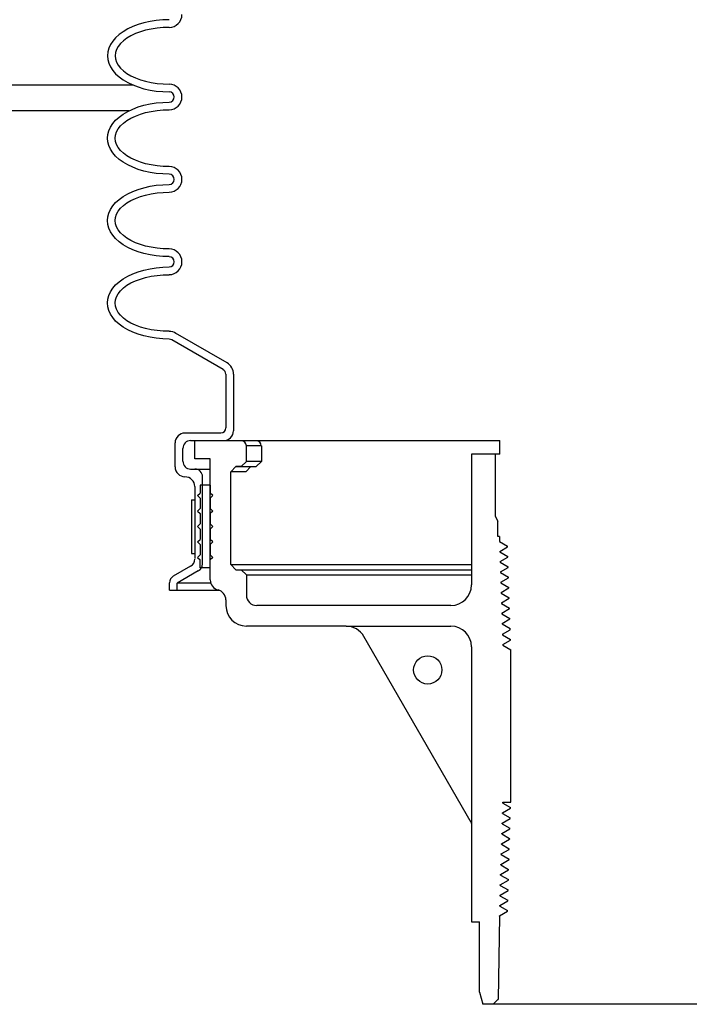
# Model space of a CAD drawing. Extents: x 2893 to 4079, y -406 to 622.
# Tile 43 of 53: x 3478 to 3486, y 485 to 497. Entities that reach past the tile are written whole.
import ezdxf

# ---------------------------------------------------------------- set-up
doc = ezdxf.new("R2010")
doc.units = 0
doc.header["$MEASUREMENT"] = 0
doc.layers.add('SPILL-BUCKET', color=1, linetype='CONTINUOUS')
doc.layers.add('TANK-SLAB', color=6, linetype='CONTINUOUS')

msp = doc.modelspace()

# ---------------------------------------------------------------- linework, layer by layer
at = {"layer": 'SPILL-BUCKET', "linetype": 'Continuous'}
for p, q in [((3479.83404, 496.56471), (3479.76047, 496.54872)), ((3479.90974, 496.57644), (3479.83404, 496.56471)), ((3479.98757, 496.58391), (3479.90974, 496.57644)), ((3480.06646, 496.58604), (3479.98757, 496.58391)), ((3479.50779, 496.44104), (3479.45875, 496.40586)), ((3479.5643, 496.47409), (3479.50779, 496.44104)), ((3479.62507, 496.50288), (3479.5643, 496.47409)), ((3479.69117, 496.5274), (3479.62507, 496.50288)), ((3479.71676, 496.43997), (3479.65705, 496.41758)), ((3479.76047, 496.54872), (3479.69117, 496.5274)), ((3479.78073, 496.4581), (3479.71676, 496.43997)), ((3479.84896, 496.47302), (3479.78073, 496.4581)), ((3479.9204, 496.48369), (3479.84896, 496.47302)), ((3479.9929, 496.49008), (3479.9204, 496.48369)), ((3480.06646, 496.49222), (3479.9929, 496.49008)), ((3479.38092, 496.32696), (3479.35213, 496.28431)), ((3479.4161, 496.36747), (3479.38092, 496.32696)), ((3479.45875, 496.40586), (3479.4161, 496.36747)), ((3479.50992, 496.33122), (3479.47474, 496.29817)), ((3479.55257, 496.36321), (3479.50992, 496.33122)), ((3479.60161, 496.392), (3479.55257, 496.36321)), ((3479.65705, 496.41758), (3479.60161, 496.392)), ((3479.33187, 496.23953), (3479.32014, 496.19475)), ((3479.35213, 496.28431), (3479.33187, 496.23953)), ((3479.42569, 496.22461), (3479.41397, 496.18729)), ((3479.44595, 496.26192), (3479.42569, 496.22461)), ((3479.47474, 496.29817), (3479.44595, 496.26192)), ((3479.32014, 496.19475), (3479.31588, 496.14891)), ((3479.31588, 496.14891), (3479.32014, 496.10306)), ((3479.31588, 496.14891), (3479.32014, 496.10306)), ((3479.32014, 496.10306), (3479.33187, 496.05722)), ((3479.32014, 496.10306), (3479.33187, 496.05722)), ((3479.41397, 496.18729), (3479.4097, 496.14891)), ((3479.4097, 496.14891), (3479.41397, 496.10946)), ((3479.41397, 496.10946), (3479.42569, 496.07214)), ((3479.33187, 496.05722), (3479.35213, 496.0135)), ((3479.33187, 496.05722), (3479.35213, 496.0135)), ((3479.35213, 496.0135), (3479.38092, 495.97086)), ((3479.35213, 496.0135), (3479.38092, 495.97086)), ((3479.38092, 495.97086), (3479.4161, 495.92928)), ((3479.38092, 495.97086), (3479.4161, 495.92928)), ((3479.42569, 496.07214), (3479.44595, 496.03483)), ((3479.44595, 496.03483), (3479.47474, 495.99964)), ((3479.47474, 495.99964), (3479.50992, 495.96553)), ((3479.50992, 495.96553), (3479.55257, 495.93354)), ((3479.4161, 495.92928), (3479.45875, 495.8909)), ((3479.4161, 495.92928), (3479.45875, 495.8909)), ((3479.45875, 495.8909), (3479.50779, 495.85571)), ((3479.45875, 495.8909), (3479.50779, 495.85571)), ((3479.50779, 495.85571), (3479.5643, 495.82266)), ((3479.50779, 495.85571), (3479.5643, 495.82266)), ((3479.55257, 495.93354), (3479.60161, 495.90476)), ((3479.60161, 495.90476), (3479.65705, 495.87917)), ((3479.65705, 495.87917), (3479.71676, 495.85678)), ((3479.71676, 495.85678), (3479.78073, 495.83865)), ((3479.78073, 495.83865), (3479.84896, 495.82373)), ((3479.5643, 495.82266), (3479.62507, 495.79387)), ((3479.5643, 495.82266), (3479.62507, 495.79387)), ((3479.62507, 495.79387), (3479.69117, 495.76935)), ((3479.62507, 495.79387), (3479.69117, 495.76935)), ((3479.69117, 495.76935), (3479.76047, 495.74803)), ((3479.69117, 495.76935), (3479.76047, 495.74803)), ((3479.76047, 495.74803), (3479.83404, 495.73204)), ((3479.76047, 495.74803), (3479.83404, 495.73204)), ((3479.83404, 495.73204), (3479.90974, 495.72031)), ((3479.83404, 495.73204), (3479.90974, 495.72031)), ((3479.84896, 495.82373), (3479.9204, 495.81307)), ((3479.90974, 495.72031), (3479.98757, 495.71285)), ((3479.90974, 495.72031), (3479.98757, 495.71285)), ((3479.9204, 495.81307), (3479.9929, 495.80667)), ((3479.9929, 495.80667), (3480.06646, 495.80454)), ((3479.98757, 495.71285), (3480.06646, 495.71071)), ((3479.98757, 495.71285), (3480.06646, 495.71071)), ((3479.5643, 495.47296), (3479.62507, 495.50174)), ((3479.5643, 495.47296), (3479.62507, 495.50174)), ((3479.62507, 495.50174), (3479.69117, 495.52733)), ((3479.62507, 495.50174), (3479.69117, 495.52733)), ((3479.69117, 495.52733), (3479.76047, 495.54759)), ((3479.69117, 495.52733), (3479.76047, 495.54759)), ((3479.76047, 495.54759), (3479.83404, 495.56465)), ((3479.76047, 495.54759), (3479.83404, 495.56465)), ((3479.83404, 495.56465), (3479.90974, 495.57638)), ((3479.83404, 495.56465), (3479.90974, 495.57638)), ((3479.84896, 495.47296), (3479.9204, 495.48362)), ((3479.90974, 495.57638), (3479.98757, 495.58277)), ((3479.90974, 495.57638), (3479.98757, 495.58277)), ((3479.9204, 495.48362), (3479.9929, 495.49002)), ((3479.98757, 495.58277), (3480.06646, 495.58597)), ((3479.98757, 495.58277), (3480.06646, 495.58597)), ((3479.9929, 495.49002), (3480.06646, 495.49215)), ((3479.38092, 495.32583), (3479.4161, 495.36634)), ((3479.38092, 495.32583), (3479.4161, 495.36634)), ((3479.4161, 495.36634), (3479.45875, 495.40472)), ((3479.4161, 495.36634), (3479.45875, 495.40472)), ((3479.45875, 495.40472), (3479.50779, 495.44097)), ((3479.45875, 495.40472), (3479.50779, 495.44097)), ((3479.50779, 495.44097), (3479.5643, 495.47296)), ((3479.50779, 495.44097), (3479.5643, 495.47296)), ((3479.50992, 495.33116), (3479.55257, 495.36208)), ((3479.55257, 495.36208), (3479.60161, 495.39086)), ((3479.60161, 495.39086), (3479.65705, 495.41645)), ((3479.65705, 495.41645), (3479.71676, 495.43884)), ((3479.71676, 495.43884), (3479.78073, 495.45803)), ((3479.78073, 495.45803), (3479.84896, 495.47296)), ((3479.33187, 495.2384), (3479.35213, 495.28318)), ((3479.33187, 495.2384), (3479.35213, 495.28318)), ((3479.35213, 495.28318), (3479.38092, 495.32583)), ((3479.35213, 495.28318), (3479.38092, 495.32583)), ((3479.42569, 495.22454), (3479.44595, 495.26186)), ((3479.44595, 495.26186), (3479.47474, 495.29704)), ((3479.47474, 495.29704), (3479.50992, 495.33116)), ((3479.31588, 495.14778), (3479.32014, 495.19362)), ((3479.31588, 495.14778), (3479.32014, 495.19362)), ((3479.32014, 495.10193), (3479.31588, 495.14778)), ((3479.32014, 495.19362), (3479.33187, 495.2384)), ((3479.32014, 495.19362), (3479.33187, 495.2384)), ((3479.4097, 495.14778), (3479.41397, 495.18616)), ((3479.41397, 495.10939), (3479.4097, 495.14778)), ((3479.41397, 495.18616), (3479.42569, 495.22454)), ((3479.33187, 495.05715), (3479.32014, 495.10193)), ((3479.35213, 495.01237), (3479.33187, 495.05715)), ((3479.38092, 494.96973), (3479.35213, 495.01237)), ((3479.42569, 495.07101), (3479.41397, 495.10939)), ((3479.44595, 495.0337), (3479.42569, 495.07101)), ((3479.47474, 494.99851), (3479.44595, 495.0337)), ((3479.4161, 494.92921), (3479.38092, 494.96973)), ((3479.45875, 494.89083), (3479.4161, 494.92921)), ((3479.50779, 494.85458), (3479.45875, 494.89083)), ((3479.50992, 494.9644), (3479.47474, 494.99851)), ((3479.55257, 494.93348), (3479.50992, 494.9644)), ((3479.60161, 494.90469), (3479.55257, 494.93348)), ((3479.65705, 494.8791), (3479.60161, 494.90469)), ((3479.5643, 494.82259), (3479.50779, 494.85458)), ((3479.62507, 494.79381), (3479.5643, 494.82259)), ((3479.69117, 494.76822), (3479.62507, 494.79381)), ((3479.71676, 494.85671), (3479.65705, 494.8791)), ((3479.76047, 494.74796), (3479.69117, 494.76822)), ((3479.78073, 494.83752), (3479.71676, 494.85671)), ((3479.84896, 494.82259), (3479.78073, 494.83752)), ((3479.9204, 494.81193), (3479.84896, 494.82259)), ((3479.9929, 494.80554), (3479.9204, 494.81193)), ((3480.06646, 494.8034), (3479.9929, 494.80554)), ((3479.83404, 494.7309), (3479.76047, 494.74796)), ((3479.90974, 494.71918), (3479.83404, 494.7309)), ((3479.98757, 494.71278), (3479.90974, 494.71918)), ((3480.06646, 494.70958), (3479.98757, 494.71278)), ((3479.62507, 494.50168), (3479.69117, 494.5262)), ((3479.62507, 494.50168), (3479.69117, 494.5262)), ((3479.69117, 494.5262), (3479.76047, 494.54646)), ((3479.69117, 494.5262), (3479.76047, 494.54646)), ((3479.76047, 494.54646), (3479.83404, 494.56351)), ((3479.76047, 494.54646), (3479.83404, 494.56351)), ((3479.83404, 494.56351), (3479.90974, 494.57524)), ((3479.83404, 494.56351), (3479.90974, 494.57524)), ((3479.90974, 494.57524), (3479.98757, 494.58271)), ((3479.90974, 494.57524), (3479.98757, 494.58271)), ((3479.98757, 494.58271), (3480.06646, 494.58484)), ((3479.98757, 494.58271), (3480.06646, 494.58484)), ((3479.4161, 494.36627), (3479.45875, 494.40466)), ((3479.4161, 494.36627), (3479.45875, 494.40466)), ((3479.45875, 494.40466), (3479.50779, 494.43984)), ((3479.45875, 494.40466), (3479.50779, 494.43984)), ((3479.50779, 494.43984), (3479.5643, 494.47182)), ((3479.50779, 494.43984), (3479.5643, 494.47182)), ((3479.5643, 494.47182), (3479.62507, 494.50168)), ((3479.5643, 494.47182), (3479.62507, 494.50168)), ((3479.60161, 494.38973), (3479.65705, 494.41638)), ((3479.65705, 494.41638), (3479.71676, 494.43771)), ((3479.71676, 494.43771), (3479.78073, 494.4569)), ((3479.78073, 494.4569), (3479.84896, 494.47182)), ((3479.84896, 494.47182), (3479.9204, 494.48249)), ((3479.9204, 494.48249), (3479.9929, 494.48888)), ((3479.9929, 494.48888), (3480.06646, 494.49102)), ((3479.35213, 494.28205), (3479.38092, 494.32469)), ((3479.35213, 494.28205), (3479.38092, 494.32469)), ((3479.38092, 494.32469), (3479.4161, 494.36627)), ((3479.38092, 494.32469), (3479.4161, 494.36627)), ((3479.44595, 494.26072), (3479.47474, 494.29591)), ((3479.47474, 494.29591), (3479.50992, 494.33002)), ((3479.50992, 494.33002), (3479.55257, 494.36094)), ((3479.55257, 494.36094), (3479.60161, 494.38973)), ((3479.31588, 494.14664), (3479.32014, 494.19249)), ((3479.31588, 494.14664), (3479.32014, 494.19249)), ((3479.32014, 494.19249), (3479.33187, 494.23833)), ((3479.32014, 494.19249), (3479.33187, 494.23833)), ((3479.33187, 494.23833), (3479.35213, 494.28205)), ((3479.33187, 494.23833), (3479.35213, 494.28205)), ((3479.4097, 494.14664), (3479.41397, 494.18503)), ((3479.41397, 494.18503), (3479.42569, 494.22341)), ((3479.42569, 494.22341), (3479.44595, 494.26072)), ((3479.32014, 494.1008), (3479.31588, 494.14664)), ((3479.33187, 494.05602), (3479.32014, 494.1008)), ((3479.35213, 494.01124), (3479.33187, 494.05602)), ((3479.41397, 494.10826), (3479.4097, 494.14664)), ((3479.42569, 494.06988), (3479.41397, 494.10826)), ((3479.44595, 494.03363), (3479.42569, 494.06988)), ((3479.38092, 493.96859), (3479.35213, 494.01124)), ((3479.4161, 493.92808), (3479.38092, 493.96859)), ((3479.45875, 493.8897), (3479.4161, 493.92808)), ((3479.47474, 493.99738), (3479.44595, 494.03363)), ((3479.50992, 493.96433), (3479.47474, 493.99738)), ((3479.55257, 493.93234), (3479.50992, 493.96433)), ((3479.60161, 493.90356), (3479.55257, 493.93234)), ((3479.50779, 493.85345), (3479.45875, 493.8897)), ((3479.5643, 493.82146), (3479.50779, 493.85345)), ((3479.62507, 493.79268), (3479.5643, 493.82146)), ((3479.65705, 493.87797), (3479.60161, 493.90356)), ((3479.71676, 493.85558), (3479.65705, 493.87797)), ((3479.78073, 493.83745), (3479.71676, 493.85558)), ((3479.84896, 493.82253), (3479.78073, 493.83745)), ((3479.9204, 493.81187), (3479.84896, 493.82253)), ((3479.9929, 493.80547), (3479.9204, 493.81187)), ((3479.69117, 493.76815), (3479.62507, 493.79268)), ((3479.76047, 493.74683), (3479.69117, 493.76815)), ((3479.83404, 493.73084), (3479.76047, 493.74683)), ((3479.90974, 493.71911), (3479.83404, 493.73084)), ((3479.98757, 493.71165), (3479.90974, 493.71911)), ((3480.06646, 493.70951), (3479.98757, 493.71165)), ((3480.06646, 493.80334), (3479.9929, 493.80547)), ((3479.83404, 493.56238), (3479.90974, 493.57411)), ((3479.83404, 493.56238), (3479.90974, 493.57411)), ((3479.90974, 493.57411), (3479.98757, 493.58157)), ((3479.90974, 493.57411), (3479.98757, 493.58157)), ((3479.98757, 493.58157), (3480.06646, 493.58371)), ((3479.98757, 493.58157), (3480.06646, 493.58371)), ((3479.50779, 493.43871), (3479.5643, 493.47176)), ((3479.50779, 493.43871), (3479.5643, 493.47176)), ((3479.5643, 493.47176), (3479.62507, 493.50054)), ((3479.5643, 493.47176), (3479.62507, 493.50054)), ((3479.62507, 493.50054), (3479.69117, 493.52507)), ((3479.62507, 493.50054), (3479.69117, 493.52507)), ((3479.69117, 493.52507), (3479.76047, 493.54639)), ((3479.69117, 493.52507), (3479.76047, 493.54639)), ((3479.71676, 493.43764), (3479.78073, 493.45577)), ((3479.76047, 493.54639), (3479.83404, 493.56238)), ((3479.76047, 493.54639), (3479.83404, 493.56238)), ((3479.78073, 493.45577), (3479.84896, 493.47069)), ((3479.84896, 493.47069), (3479.9204, 493.48135)), ((3479.9204, 493.48135), (3479.9929, 493.48775)), ((3479.9929, 493.48775), (3480.06646, 493.48988)), ((3479.38092, 493.32463), (3479.4161, 493.36514)), ((3479.38092, 493.32463), (3479.4161, 493.36514)), ((3479.4161, 493.36514), (3479.45875, 493.40352)), ((3479.4161, 493.36514), (3479.45875, 493.40352)), ((3479.45875, 493.40352), (3479.50779, 493.43871)), ((3479.45875, 493.40352), (3479.50779, 493.43871)), ((3479.47474, 493.29584), (3479.50992, 493.32889)), ((3479.50992, 493.32889), (3479.55257, 493.36088)), ((3479.55257, 493.36088), (3479.60161, 493.38966)), ((3479.60161, 493.38966), (3479.65705, 493.41525)), ((3479.65705, 493.41525), (3479.71676, 493.43764)), ((3479.32014, 493.19242), (3479.33187, 493.2372)), ((3479.32014, 493.19242), (3479.33187, 493.2372)), ((3479.33187, 493.2372), (3479.35213, 493.28091)), ((3479.33187, 493.2372), (3479.35213, 493.28091)), ((3479.35213, 493.28091), (3479.38092, 493.32463)), ((3479.35213, 493.28091), (3479.38092, 493.32463)), ((3479.41397, 493.18496), (3479.42569, 493.22227)), ((3479.42569, 493.22227), (3479.44595, 493.25959)), ((3479.44595, 493.25959), (3479.47474, 493.29584)), ((3479.31588, 493.14658), (3479.32014, 493.19242)), ((3479.31588, 493.14658), (3479.32014, 493.19242)), ((3479.32014, 493.10073), (3479.31588, 493.14658)), ((3479.33187, 493.05489), (3479.32014, 493.10073)), ((3479.4097, 493.14658), (3479.41397, 493.18496)), ((3479.41397, 493.10713), (3479.4097, 493.14658)), ((3479.42569, 493.06981), (3479.41397, 493.10713)), ((3479.35213, 493.01117), (3479.33187, 493.05489)), ((3479.38092, 492.96853), (3479.35213, 493.01117)), ((3479.44595, 493.0325), (3479.42569, 493.06981)), ((3479.47474, 492.99731), (3479.44595, 493.0325)), ((3479.50992, 492.9632), (3479.47474, 492.99731)), ((3479.4161, 492.92695), (3479.38092, 492.96853)), ((3479.45875, 492.88856), (3479.4161, 492.92695)), ((3479.50779, 492.85338), (3479.45875, 492.88856)), ((3479.5643, 492.82033), (3479.50779, 492.85338)), ((3479.55257, 492.93121), (3479.50992, 492.9632)), ((3479.60161, 492.90242), (3479.55257, 492.93121)), ((3479.65705, 492.87684), (3479.60161, 492.90242)), ((3479.71676, 492.85445), (3479.65705, 492.87684)), ((3479.78073, 492.83632), (3479.71676, 492.85445)), ((3479.62507, 492.79154), (3479.5643, 492.82033)), ((3479.69117, 492.76702), (3479.62507, 492.79154)), ((3479.76047, 492.7457), (3479.69117, 492.76702)), ((3479.83404, 492.7297), (3479.76047, 492.7457)), ((3479.84896, 492.82139), (3479.78073, 492.83632)), ((3479.90974, 492.71798), (3479.83404, 492.7297)), ((3479.9204, 492.81073), (3479.84896, 492.82139)), ((3479.9929, 492.80434), (3479.9204, 492.81073)), ((3480.06646, 492.8022), (3479.9929, 492.80434)), ((3480.7712, 492.41838), (3480.14429, 492.78088)), ((3479.98757, 492.71051), (3479.90974, 492.71798)), ((3480.06646, 492.70838), (3479.98757, 492.71051)), ((3480.72429, 492.33735), (3480.09738, 492.69985)), ((3480.75521, 492.28298), (3480.75521, 491.62835)), ((3480.84903, 492.28298), (3480.84903, 491.59423)), ((3480.25837, 491.56865), (3480.6955, 491.56865)), ((3480.13896, 491.15604), (3480.13896, 491.44817)), ((3480.32661, 491.47482), (3480.72855, 491.47482)), ((3480.37885, 491.25519), (3480.37885, 491.47482)), ((3480.37885, 491.25519), (3480.37885, 491.47482)), ((3480.37885, 491.47482), (3480.56649, 491.47482)), ((3480.37885, 491.47482), (3484.08622, 491.47482)), ((3480.6923, 491.47482), (3484.08622, 491.47482)), ((3484.08622, 491.30957), (3484.08622, 491.47482)), ((3480.23278, 491.22427), (3480.23278, 491.381)), ((3481.00576, 491.22107), (3481.00576, 491.41192)), ((3481.18701, 491.41192), (3481.00576, 491.41192)), ((3481.18701, 491.41192), (3481.18701, 491.22107)), ((3483.74048, 491.30957), (3483.74048, 489.72311)), ((3484.08622, 491.30957), (3483.74048, 491.30957)), ((3484.03048, 491.30957), (3484.03048, 490.55898)), ((3480.56649, 491.25519), (3480.37885, 491.25519)), ((3480.56649, 489.78281), (3480.56649, 491.25519)), ((3480.94285, 491.15924), (3481.00576, 491.22107)), ((3481.18701, 491.22107), (3481.00576, 491.22107)), ((3481.1241, 491.15924), (3481.18701, 491.22107)), ((3480.32661, 491.13045), (3480.37885, 491.13045)), ((3480.37885, 491.13045), (3480.56649, 491.13045)), ((3480.81598, 491.09633), (3480.87782, 491.15924)), ((3480.99723, 491.09633), (3480.81598, 491.09633)), ((3480.81704, 489.97046), (3480.81704, 491.09633)), ((3480.87782, 491.15924), (3481.1241, 491.15924)), ((3480.87782, 491.15924), (3481.03668, 491.15924)), ((3480.94285, 491.15924), (3480.87782, 491.15924)), ((3480.99723, 491.09633), (3481.05907, 491.15924)), ((3480.47267, 489.97792), (3480.47267, 491.03663)), ((3480.37885, 490.91615), (3480.37885, 490.04296)), ((3480.40977, 490.8074), (3480.44175, 490.83832)), ((3480.44175, 490.93214), (3480.44175, 490.83832)), ((3480.56649, 490.93214), (3480.44175, 490.93214)), ((3480.56649, 490.93214), (3480.56649, 490.83832)), ((3480.59741, 490.8074), (3480.56649, 490.83832)), ((3480.40977, 490.8074), (3480.44175, 490.77648)), ((3480.44175, 490.77648), (3480.44175, 490.65067)), ((3480.59741, 490.8074), (3480.56649, 490.77648)), ((3480.56649, 490.77648), (3480.56649, 490.65067)), ((3480.40977, 490.61976), (3480.44175, 490.65067)), ((3480.40977, 490.61976), (3480.44175, 490.58884)), ((3480.44175, 490.58884), (3480.44175, 490.46303)), ((3480.59741, 490.61976), (3480.56649, 490.65067)), ((3480.59741, 490.61976), (3480.56649, 490.58884)), ((3480.56649, 490.58884), (3480.56649, 490.46303)), ((3480.40977, 490.43211), (3480.44175, 490.46303)), ((3480.59741, 490.43211), (3480.56649, 490.46303)), ((3484.03048, 490.55898), (3484.05927, 490.49715)), ((3484.05927, 490.3095), (3484.05927, 490.49715)), ((3480.40977, 490.43211), (3480.44175, 490.40119)), ((3480.44175, 490.40119), (3480.44175, 490.27538)), ((3480.59741, 490.43211), (3480.56649, 490.40119)), ((3480.56649, 490.40119), (3480.56649, 490.27538)), ((3480.40977, 490.24446), (3480.44175, 490.27538)), ((3480.40977, 490.24446), (3480.44175, 490.21355)), ((3480.59741, 490.24446), (3480.56649, 490.27538)), ((3480.59741, 490.24446), (3480.56649, 490.21355)), ((3484.07952, 490.3095), (3484.05927, 490.3095)), ((3484.07952, 490.3095), (3484.08163, 490.24936)), ((3484.08163, 490.24936), (3484.17974, 490.19222)), ((3480.44175, 490.21355), (3480.44175, 490.08774)), ((3480.56649, 490.21355), (3480.56649, 490.08774)), ((3484.08592, 490.13038), (3484.17974, 490.18476)), ((3484.08592, 490.13038), (3484.08592, 490.12399)), ((3484.08592, 490.12399), (3484.18294, 490.06748)), ((3484.17974, 490.18476), (3484.17974, 490.19222)), ((3480.40977, 490.05682), (3480.44175, 490.08774)), ((3480.40977, 490.05682), (3480.44175, 490.0259)), ((3480.44175, 489.93208), (3480.44175, 490.0259)), ((3480.59741, 490.05682), (3480.56649, 490.08774)), ((3480.59741, 490.05682), (3480.56649, 490.0259)), ((3480.56649, 489.93208), (3480.56649, 490.0259)), ((3484.08912, 490.00564), (3484.18294, 490.06002)), ((3484.08912, 490.00564), (3484.08912, 489.99925)), ((3484.08912, 489.99925), (3484.18721, 489.94274)), ((3484.18294, 490.06002), (3484.18294, 490.06748)), ((3480.32661, 489.95127), (3480.11657, 489.83079)), ((3480.42043, 489.89369), (3480.16348, 489.7455)), ((3480.44815, 489.93208), (3480.44175, 489.93847)), ((3480.56649, 489.93208), (3480.44175, 489.93208)), ((3480.81598, 489.97046), (3483.74048, 489.97046)), ((3480.87782, 489.90755), (3480.81598, 489.97046)), ((3480.87782, 489.90755), (3480.94285, 489.90755)), ((3481.00576, 489.84572), (3480.94285, 489.90755)), ((3480.94285, 489.90755), (3483.74048, 489.90755)), ((3484.09338, 489.8809), (3484.18827, 489.93528)), ((3484.09338, 489.8809), (3484.09338, 489.87344)), ((3484.09338, 489.87344), (3484.19147, 489.81693)), ((3484.18827, 489.93528), (3484.18721, 489.94274)), ((3480.06966, 489.65914), (3480.06966, 489.7487)), ((3480.16348, 489.74656), (3480.56649, 489.74656)), ((3480.16348, 489.65914), (3480.16348, 489.7455)), ((3481.00576, 489.84572), (3483.74048, 489.84572)), ((3481.00576, 489.84572), (3481.00576, 489.5973)), ((3484.09658, 489.75616), (3484.19147, 489.81053)), ((3484.09658, 489.75616), (3484.09765, 489.7487)), ((3484.09765, 489.7487), (3484.19573, 489.69219)), ((3484.19147, 489.81053), (3484.19147, 489.81693)), ((3480.06966, 489.65914), (3480.16348, 489.65914)), ((3480.16348, 489.65914), (3480.67738, 489.65914)), ((3484.10085, 489.63035), (3484.19573, 489.68579)), ((3484.10085, 489.63035), (3484.10085, 489.62395)), ((3484.10085, 489.62395), (3484.19893, 489.56745)), ((3484.19573, 489.68579), (3484.19573, 489.69219)), ((3480.75521, 489.54079), (3480.75521, 489.47256)), ((3484.10511, 489.50561), (3484.19893, 489.55998)), ((3484.10511, 489.50561), (3484.10511, 489.49815)), ((3484.19893, 489.55998), (3484.19893, 489.56745)), ((3483.491, 489.47256), (3481.1305, 489.47256)), ((3484.10511, 489.49815), (3484.2032, 489.44164)), ((3484.10831, 489.38087), (3484.2032, 489.43524)), ((3484.2032, 489.43524), (3484.2032, 489.44164)), ((3484.10831, 489.38087), (3484.10938, 489.3734)), ((3484.10938, 489.3734), (3484.2064, 489.3169)), ((3484.11257, 489.25506), (3484.2064, 489.30943)), ((3484.2064, 489.30943), (3484.2064, 489.3169)), ((3482.21693, 489.22201), (3481.00576, 489.22201)), ((3482.21693, 489.22201), (3483.491, 489.22201)), ((3484.11257, 489.25506), (3484.11257, 489.24866)), ((3484.11257, 489.24866), (3484.21066, 489.19216)), ((3484.11684, 489.12392), (3484.21173, 489.1783)), ((3484.21173, 489.1783), (3484.21066, 489.19216)), ((3483.73728, 486.83912), (3482.43336, 489.09727)), ((3484.11684, 489.12392), (3484.11684, 489.11646)), ((3484.11684, 489.11646), (3484.21493, 489.05995)), ((3484.1211, 488.99811), (3484.21493, 489.05249)), ((3484.21493, 489.05249), (3484.21493, 489.05995)), ((3483.74048, 488.97252), (3483.74048, 485.63008)), ((3484.1211, 488.99811), (3484.1211, 488.99172)), ((3484.1211, 488.99172), (3484.21919, 488.93521)), ((3484.21919, 487.0854), (3484.21919, 488.93521)), ((3484.21919, 488.92135), (3484.21919, 488.93521)), ((3484.11684, 486.95533), (3484.21493, 487.01184)), ((3484.12004, 487.07368), (3484.12004, 487.0854)), ((3484.12004, 487.0854), (3484.21919, 487.0854)), ((3484.12004, 487.07368), (3484.21493, 487.0193)), ((3484.21493, 487.01184), (3484.21493, 487.0193)), ((3484.11257, 486.83059), (3484.21066, 486.8871)), ((3484.11684, 486.94894), (3484.11684, 486.95533)), ((3484.11684, 486.94894), (3484.21173, 486.89456)), ((3484.21066, 486.8871), (3484.21173, 486.89456)), ((3484.10938, 486.70478), (3484.20746, 486.76236)), ((3484.11257, 486.82313), (3484.11257, 486.83166)), ((3484.11257, 486.82313), (3484.20746, 486.76982)), ((3484.20746, 486.76236), (3484.20746, 486.76982)), ((3484.10618, 486.58004), (3484.20427, 486.63655)), ((3484.10938, 486.69839), (3484.10938, 486.70478)), ((3484.10938, 486.69839), (3484.20427, 486.64401)), ((3484.20427, 486.63761), (3484.20213, 486.63655)), ((3484.20427, 486.63655), (3484.20427, 486.64401)), ((3484.10511, 486.57364), (3484.10618, 486.58004)), ((3484.10511, 486.57364), (3484.2, 486.51927)), ((3484.2, 486.51181), (3484.2, 486.51927)), ((3484.10191, 486.4553), (3484.2, 486.51181)), ((3484.10191, 486.44784), (3484.10191, 486.4553)), ((3484.10191, 486.44784), (3484.1968, 486.39346)), ((3484.1968, 486.38706), (3484.1968, 486.39346)), ((3484.09871, 486.32949), (3484.1968, 486.38706)), ((3484.09871, 486.32309), (3484.09871, 486.32949)), ((3484.09871, 486.32309), (3484.19254, 486.26872)), ((3484.09445, 486.20475), (3484.19254, 486.26126)), ((3484.09445, 486.19835), (3484.09445, 486.20475)), ((3484.09445, 486.19835), (3484.18934, 486.14398)), ((3484.19254, 486.26126), (3484.19254, 486.26872)), ((3484.09125, 486.08001), (3484.18934, 486.13651)), ((3484.09125, 486.07254), (3484.09125, 486.08001)), ((3484.09125, 486.07254), (3484.18507, 486.01817)), ((3484.18934, 486.13651), (3484.18934, 486.14398)), ((3484.08699, 485.9478), (3484.08805, 485.9542)), ((3484.08699, 485.9478), (3484.18187, 485.89343)), ((3484.08805, 485.9542), (3484.18507, 486.01177)), ((3484.18507, 486.01177), (3484.18507, 486.01817)), ((3484.08379, 485.82946), (3484.18187, 485.88596)), ((3484.08379, 485.82306), (3484.08379, 485.82946)), ((3484.08379, 485.82306), (3484.17868, 485.76762)), ((3484.18187, 485.88596), (3484.18187, 485.89343)), ((3484.08059, 485.70152), (3484.0646, 484.68759)), ((3484.08059, 485.70472), (3484.17868, 485.76122)), ((3484.08059, 485.70152), (3484.08059, 485.70472)), ((3484.17868, 485.76122), (3484.17868, 485.76762)), ((3483.74048, 485.63008), (3483.83963, 485.63008)), ((3483.83963, 484.77928), (3483.83963, 485.63008)), ((3483.83963, 484.77928), (3483.87908, 484.63002)), ((3488.7632, 484.63002), (3483.87908, 484.63002)), ((3484.00489, 484.63002), (3484.06246, 484.68759)), ((3484.06246, 484.68759), (3484.0646, 484.6876))]:
    msp.add_line(p, q, dxfattribs=at)
at = {"layer": 'SPILL-BUCKET', "color": 7, "linetype": 'Continuous'}
for p, q in [((3480.33834, 490.75623), (3480.37885, 490.75623)), ((3480.33834, 490.75623), (3480.33834, 490.10586)), ((3480.37885, 490.75623), (3480.37885, 490.10586)), ((3480.33834, 490.10586), (3480.37885, 490.10586))]:
    msp.add_line(p, q, dxfattribs=at)
at = {"layer": 'SPILL-BUCKET', "linetype": 'Continuous'}
msp.add_circle((3483.20953, 488.69106), 0.17165, dxfattribs=at)
for centre, radius, start, end in [((3480.06646, 496.64894), 0.15566, 270, 0), ((3480.06646, 495.64781), 0.15566, 0, 90), ((3480.06646, 495.64781), 0.06184, 0, 90), ((3480.06646, 495.64781), 0.15566, 270, 0), ((3480.06646, 495.64781), 0.06184, 270, 0), ((3480.06646, 494.64774), 0.15566, 0, 90), ((3480.06646, 494.64774), 0.06184, 0, 90), ((3480.06646, 494.64774), 0.15566, 270, 0), ((3480.06646, 494.64774), 0.06184, 270, 0), ((3480.06646, 493.64661), 0.15566, 0, 90), ((3480.06646, 493.64661), 0.06184, 0, 90), ((3480.06646, 493.64661), 0.06184, 270, 0), ((3480.06646, 493.64661), 0.15566, 270, 0), ((3480.06646, 492.64548), 0.15566, 58.161053, 90), ((3480.06646, 492.64548), 0.15566, 58.161053, 90), ((3480.06646, 492.64548), 0.06184, 57.680383, 90), ((3480.06646, 492.64548), 0.06184, 57.680383, 90), ((3480.6923, 492.28298), 0.15566, 0, 59.913495), ((3480.6923, 492.28298), 0.06184, 0, 59.886267), ((3480.25837, 491.44817), 0.11941, 90, 180), ((3480.6955, 491.62835), 0.05971, 270, 0), ((3480.72855, 491.59423), 0.11941, 270, 0), ((3480.32661, 491.381), 0.09382, 90, 180), ((3480.94285, 491.41192), 0.06184, 0, 90), ((3481.1241, 491.41192), 0.06184, 0, 90), ((3480.32661, 491.22427), 0.09382, 180, 270), ((3480.25837, 491.15604), 0.11941, 180, 270), ((3480.37885, 491.03663), 0.09382, 0, 90), ((3480.25837, 490.91615), 0.11941, 0, 90), ((3480.28503, 490.03549), 0.09382, 296.565051, 0), ((3480.37885, 489.97792), 0.09382, 296.565051, 0), ((3480.16348, 489.7487), 0.09382, 120.068583, 180), ((3480.69124, 489.78281), 0.12474, 180, 256.083123), ((3480.63047, 489.54079), 0.12474, 0, 76.083123), ((3483.491, 489.72311), 0.24948, 270, 0), ((3481.1305, 489.5973), 0.12474, 180, 270), ((3481.00576, 489.47256), 0.24948, 180, 270), ((3482.21693, 488.97252), 0.24948, 29.957199, 90), ((3483.491, 488.97252), 0.24948, 0, 90), ((3483.71063, 486.82419), 0.02985, 0, 30.256437)]:
    msp.add_arc(centre, radius, start, end, dxfattribs=at)
at = {"layer": 'TANK-SLAB', "color": 2, "linetype": 'Continuous'}
for p, q in [((3479.63222, 495.79125), (3460.0094, 495.79125)), ((3479.57647, 495.47875), (3460.06575, 495.47875))]:
    msp.add_line(p, q, dxfattribs=at)

doc.saveas('drawing.dxf')
